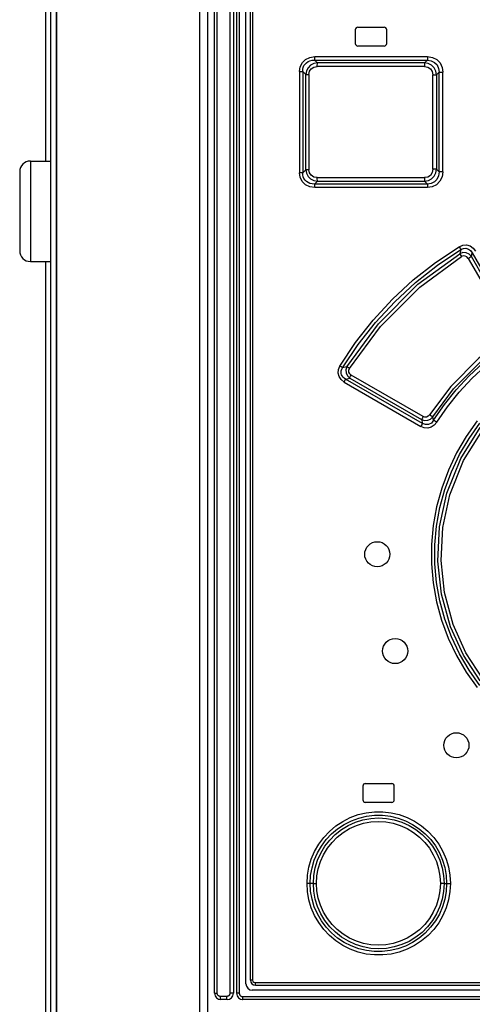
# Model space of a CAD drawing. Extents: x 0 to 594, y 0 to 420.
# Tile 25 of 157: x 58.54 to 65.75, y 257.63 to 273.3. Entities that reach past the tile are written whole.
import ezdxf

# ---------------------------------------------------------------- set-up
doc = ezdxf.new("R2010")
doc.units = 0
doc.header["$LTSCALE"] = 32.67
doc.layers.get('0').update_dxf_attribs({"linetype": 'CONTINUOUS'})

msp = doc.modelspace()

# ---------------------------------------------------------------- linework, layer by layer
at = {"color": 7, "linetype": 'CONTINUOUS'}
for p, q in [((59.134, 165.952), (59.134, 283.881)), ((58.954, 283.827), (58.954, 271.052)), ((59.034, 283.852), (59.034, 165.952)), ((59.124, 283.852), (59.124, 165.952)), ((61.534, 283.852), (61.534, 166.042)), ((61.644, 257.802), (61.644, 283.752)), ((61.944, 283.752), (61.944, 257.802)), ((61.994, 283.702), (61.994, 257.802)), ((62.144, 257.952), (62.144, 283.552)), ((62.214, 258.012), (62.214, 283.472)), ((63.884, 273.142), (63.884, 272.922)), ((63.924, 273.182), (64.344, 273.182)), ((64.384, 272.922), (64.384, 273.142)), ((64.344, 272.882), (63.924, 272.882)), ((63.237, 272.657), (65.032, 272.658)), ((63.283, 272.613), (63.237, 272.657)), ((65.032, 272.658), (64.988, 272.613)), ((58.714, 271.052), (59.034, 271.052)), ((58.544, 270.882), (58.544, 269.622)), ((63.237, 270.686), (63.283, 270.731)), ((64.988, 270.73), (65.032, 270.686)), ((65.032, 270.686), (63.237, 270.686)), ((58.714, 269.452), (59.034, 269.452)), ((58.954, 269.452), (58.954, 225.052)), ((64.004, 261.102), (64.004, 260.882)), ((64.044, 261.142), (64.464, 261.142)), ((64.504, 260.882), (64.504, 261.102)), ((64.464, 260.842), (64.044, 260.842)), ((62.294, 257.932), (74.774, 257.932)), ((61.844, 257.702), (61.744, 257.702)), ((74.984, 257.702), (62.094, 257.702)), ((74.834, 257.852), (62.244, 257.852))]:
    msp.add_line(p, q, dxfattribs=at)
at = {"color": 9, "linetype": 'CONTINUOUS'}
for p, q in [((61.407, 283.852), (61.407, 166.042)), ((61.688, 257.802), (61.688, 283.752)), ((61.888, 283.752), (61.888, 257.802)), ((62.038, 283.702), (62.038, 257.802)), ((62.249, 283.472), (62.249, 258.012)), ((63.24, 272.714), (65.034, 272.714)), ((64.988, 272.613), (63.283, 272.613)), ((62.996, 272.478), (62.996, 270.866)), ((62.996, 272.478), (63.047, 272.478)), ((63.047, 272.478), (63.047, 270.866)), ((63.047, 272.478), (63.097, 272.43)), ((64.986, 272.557), (63.279, 272.557)), ((65.178, 272.422), (65.218, 272.464)), ((65.218, 270.88), (65.218, 272.464)), ((65.218, 272.464), (65.278, 272.464)), ((65.278, 270.88), (65.278, 272.464)), ((63.097, 270.914), (63.097, 272.43)), ((63.097, 272.43), (63.147, 272.43)), ((63.147, 272.43), (63.147, 270.914)), ((65.118, 270.921), (65.118, 272.422)), ((65.118, 272.422), (65.178, 272.422)), ((65.178, 272.422), (65.178, 270.921)), ((58.714, 271.052), (58.714, 269.452)), ((63.047, 270.866), (62.996, 270.866)), ((63.097, 270.914), (63.047, 270.866)), ((63.147, 270.914), (63.097, 270.914)), ((65.178, 270.921), (65.118, 270.921)), ((65.218, 270.88), (65.178, 270.921)), ((65.278, 270.88), (65.218, 270.88)), ((63.279, 270.787), (64.986, 270.787)), ((63.283, 270.731), (64.988, 270.73)), ((65.034, 270.63), (63.24, 270.63)), ((65.564, 269.641), (65.548, 269.577)), ((65.681, 269.502), (66.34, 268.36)), ((65.732, 269.531), (65.746, 269.59)), ((63.75, 267.777), (63.683, 267.759)), ((63.73, 267.581), (63.795, 267.597)), ((64.954, 266.875), (63.73, 267.581)), ((63.795, 267.597), (64.94, 266.936)), ((64.966, 266.984), (63.82, 267.645)), ((63.706, 267.533), (64.929, 266.826)), ((65.131, 266.924), (65.118, 266.979)), ((64.94, 266.936), (64.954, 266.875)), ((63.167, 259.552), (63.116, 259.552)), ((63.217, 259.552), (63.167, 259.552)), ((63.217, 259.552), (63.267, 259.552)), ((65.298, 259.552), (65.238, 259.552)), ((65.298, 259.552), (65.338, 259.552)), ((65.338, 259.552), (65.398, 259.552)), ((62.249, 258.012), (62.214, 258.012)), ((62.289, 257.972), (74.778, 257.972)), ((61.644, 257.802), (61.688, 257.802)), ((61.838, 257.752), (61.738, 257.752)), ((61.944, 257.802), (61.888, 257.802)), ((62.038, 257.802), (61.994, 257.802)), ((62.088, 257.752), (62.088, 257.748)), ((62.088, 257.752), (74.989, 257.752)), ((62.088, 257.748), (62.088, 257.745)), ((62.088, 257.745), (62.088, 257.741))]:
    msp.add_line(p, q, dxfattribs=at)
for points in [[(62.996, 272.478), (63.008, 272.554), (63.042, 272.619), (63.094, 272.67), (63.161, 272.702), (63.24, 272.714)], [(63.047, 272.478), (63.049, 272.512), (63.056, 272.543), (63.068, 272.571), (63.085, 272.596), (63.107, 272.617), (63.133, 272.635), (63.163, 272.648), (63.198, 272.656), (63.237, 272.657)], [(63.283, 272.613), (63.224, 272.602), (63.173, 272.576), (63.132, 272.535), (63.107, 272.486), (63.097, 272.43)], [(63.237, 272.657), (63.239, 272.67), (63.24, 272.69), (63.24, 272.714)], [(63.279, 272.557), (63.279, 272.58), (63.281, 272.6), (63.283, 272.613)], [(64.988, 272.613), (64.987, 272.601), (64.986, 272.581), (64.986, 272.557)], [(65.178, 272.422), (65.167, 272.482), (65.139, 272.535), (65.098, 272.576), (65.046, 272.603), (64.988, 272.613)], [(65.034, 272.714), (65.034, 272.69), (65.033, 272.67), (65.032, 272.657)], [(65.032, 272.658), (65.094, 272.649), (65.146, 272.623), (65.186, 272.581), (65.211, 272.527), (65.218, 272.464)], [(65.034, 272.714), (65.112, 272.702), (65.18, 272.667), (65.233, 272.613), (65.267, 272.543), (65.278, 272.464)], [(63.147, 272.43), (63.157, 272.481), (63.184, 272.52), (63.226, 272.547), (63.279, 272.557)], [(64.986, 272.557), (65.038, 272.547), (65.08, 272.518), (65.107, 272.476), (65.118, 272.422)], [(63.24, 270.63), (63.16, 270.642), (63.092, 270.675), (63.039, 270.728), (63.007, 270.793), (62.996, 270.866)], [(63.237, 270.686), (63.198, 270.688), (63.163, 270.696), (63.133, 270.709), (63.107, 270.727), (63.086, 270.748), (63.068, 270.772), (63.056, 270.801), (63.049, 270.832), (63.047, 270.866)], [(63.097, 270.914), (63.107, 270.857), (63.134, 270.807), (63.174, 270.767), (63.224, 270.741), (63.283, 270.731)], [(63.279, 270.787), (63.225, 270.797), (63.183, 270.825), (63.157, 270.865), (63.147, 270.914)], [(65.118, 270.921), (65.107, 270.867), (65.079, 270.824), (65.037, 270.797), (64.986, 270.787)], [(64.988, 270.73), (65.047, 270.741), (65.099, 270.768), (65.14, 270.81), (65.167, 270.862), (65.178, 270.921)], [(65.218, 270.88), (65.21, 270.815), (65.184, 270.76), (65.143, 270.719), (65.091, 270.694), (65.032, 270.686)], [(65.278, 270.88), (65.266, 270.799), (65.232, 270.73), (65.178, 270.675), (65.11, 270.641), (65.034, 270.63)], [(63.283, 270.731), (63.281, 270.743), (63.279, 270.763), (63.279, 270.787)], [(64.986, 270.787), (64.986, 270.763), (64.987, 270.743), (64.988, 270.73)], [(63.24, 270.63), (63.24, 270.653), (63.239, 270.673), (63.237, 270.686)], [(65.032, 270.686), (65.033, 270.674), (65.034, 270.654), (65.034, 270.63)], [(63.639, 267.788), (63.889, 268.162), (64.168, 268.518), (64.475, 268.851), (64.807, 269.158), (65.162, 269.438), (65.537, 269.688)], [(63.683, 267.759), (63.931, 268.131), (64.208, 268.483), (64.512, 268.812), (64.841, 269.116), (65.192, 269.393), (65.564, 269.641)], [(65.537, 269.688), (65.594, 269.712), (65.653, 269.716), (65.711, 269.7), (65.76, 269.667), (65.798, 269.618)], [(65.537, 269.688), (65.549, 269.669), (65.558, 269.652), (65.564, 269.641)], [(65.564, 269.641), (65.605, 269.659), (65.646, 269.663), (65.686, 269.651), (65.719, 269.627), (65.746, 269.59)], [(63.75, 267.777), (64.251, 268.46), (64.882, 269.09), (65.548, 269.577)], [(63.794, 267.748), (64.285, 268.418), (64.91, 269.043), (65.576, 269.53)], [(65.732, 269.531), (65.696, 269.569), (65.648, 269.591), (65.597, 269.594), (65.548, 269.577)], [(65.548, 269.577), (65.554, 269.566), (65.563, 269.55), (65.576, 269.53)], [(65.681, 269.502), (65.66, 269.526), (65.633, 269.539), (65.603, 269.54), (65.576, 269.53)], [(65.681, 269.502), (65.702, 269.514), (65.72, 269.524), (65.732, 269.531)], [(66.391, 268.389), (66.171, 268.769), (65.952, 269.15), (65.732, 269.531)], [(65.746, 269.59), (65.98, 269.185), (66.214, 268.779), (66.448, 268.374)], [(66.316, 268.258), (65.85, 267.912), (65.403, 267.464), (65.067, 267.01)], [(65.118, 266.979), (65.449, 267.426), (65.889, 267.868), (66.348, 268.21)], [(65.131, 266.924), (65.302, 267.175), (65.491, 267.411), (65.697, 267.633), (65.919, 267.839), (66.155, 268.027), (66.404, 268.195)], [(65.182, 266.893), (65.35, 267.14), (65.535, 267.373), (65.738, 267.592), (65.957, 267.794), (66.19, 267.98), (66.436, 268.147)], [(63.706, 267.533), (63.657, 267.572), (63.625, 267.621), (63.611, 267.677), (63.616, 267.734), (63.639, 267.788)], [(63.683, 267.759), (63.673, 267.766), (63.658, 267.776), (63.639, 267.788)], [(63.73, 267.581), (63.707, 267.596), (63.689, 267.613), (63.675, 267.631), (63.666, 267.65), (63.66, 267.671), (63.659, 267.692), (63.662, 267.714), (63.67, 267.736), (63.683, 267.759)], [(63.75, 267.777), (63.734, 267.728), (63.737, 267.678), (63.759, 267.633), (63.795, 267.597)], [(63.794, 267.748), (63.775, 267.759), (63.76, 267.77), (63.75, 267.777)], [(63.82, 267.645), (63.796, 267.666), (63.784, 267.692), (63.783, 267.72), (63.794, 267.748)], [(63.706, 267.533), (63.717, 267.553), (63.725, 267.57), (63.73, 267.581)], [(63.795, 267.597), (63.8, 267.608), (63.809, 267.625), (63.82, 267.645)], [(64.966, 266.984), (64.954, 266.964), (64.946, 266.947), (64.94, 266.936)], [(64.94, 266.936), (64.987, 266.921), (65.037, 266.924), (65.082, 266.944), (65.118, 266.979)], [(65.067, 267.01), (65.046, 266.988), (65.02, 266.976), (64.992, 266.975), (64.966, 266.984)], [(65.118, 266.979), (65.106, 266.986), (65.088, 266.997), (65.067, 267.01)], [(65.182, 266.893), (65.142, 266.846), (65.093, 266.815), (65.037, 266.801), (64.981, 266.806), (64.929, 266.826)], [(64.954, 266.875), (64.949, 266.863), (64.94, 266.847), (64.929, 266.826)], [(65.131, 266.924), (65.095, 266.881), (65.049, 266.858), (65.001, 266.856), (64.954, 266.875)], [(65.826, 266.914), (65.65, 266.668), (65.496, 266.406), (65.365, 266.13), (65.259, 265.843), (65.179, 265.549), (65.125, 265.249), (65.098, 264.946), (65.098, 264.64), (65.125, 264.336), (65.179, 264.035), (65.258, 263.742), (65.364, 263.456), (65.495, 263.18), (65.65, 262.917), (65.826, 262.67)], [(65.182, 266.893), (65.161, 266.906), (65.143, 266.917), (65.131, 266.924)], [(65.868, 262.704), (65.694, 262.948), (65.542, 263.206), (65.413, 263.477), (65.309, 263.759), (65.23, 264.048), (65.177, 264.342), (65.151, 264.641), (65.15, 264.941), (65.177, 265.239), (65.23, 265.535), (65.308, 265.824), (65.413, 266.106), (65.542, 266.378), (65.694, 266.636), (65.868, 266.88)], [(65.872, 262.775), (65.606, 263.184), (65.401, 263.636), (65.255, 264.158), (65.197, 264.683), (65.223, 265.229), (65.339, 265.763), (65.563, 266.318), (65.872, 266.809)], [(65.914, 262.808), (65.646, 263.224), (65.443, 263.675), (65.304, 264.184), (65.249, 264.693), (65.276, 265.22), (65.387, 265.738), (65.607, 266.285), (65.914, 266.775)], [(63.116, 259.552), (63.123, 259.682), (63.146, 259.812), (63.184, 259.938), (63.236, 260.061), (63.302, 260.176), (63.381, 260.283), (63.472, 260.38), (63.573, 260.466), (63.684, 260.539), (63.803, 260.6), (63.929, 260.646), (64.059, 260.677), (64.191, 260.692), (64.323, 260.692), (64.455, 260.677), (64.585, 260.646), (64.71, 260.6), (64.829, 260.54), (64.94, 260.467), (65.041, 260.381), (65.132, 260.285), (65.212, 260.178), (65.278, 260.062), (65.33, 259.94), (65.368, 259.813), (65.391, 259.683), (65.398, 259.552)], [(63.167, 259.552), (63.174, 259.678), (63.196, 259.802), (63.232, 259.922), (63.281, 260.038), (63.344, 260.147), (63.42, 260.249), (63.506, 260.341), (63.603, 260.422), (63.709, 260.492), (63.823, 260.549), (63.941, 260.592), (64.065, 260.621), (64.19, 260.636), (64.316, 260.636), (64.442, 260.621), (64.565, 260.592), (64.683, 260.548), (64.796, 260.492), (64.901, 260.422), (64.998, 260.341), (65.084, 260.25), (65.16, 260.149), (65.223, 260.04), (65.273, 259.924), (65.309, 259.804), (65.331, 259.679), (65.338, 259.552)], [(63.217, 259.552), (63.224, 259.678), (63.247, 259.8), (63.284, 259.92), (63.335, 260.035), (63.4, 260.143), (63.478, 260.242), (63.566, 260.331), (63.665, 260.408), (63.772, 260.473), (63.886, 260.525), (64.006, 260.563), (64.129, 260.585), (64.255, 260.593), (64.381, 260.586), (64.504, 260.563), (64.624, 260.526), (64.739, 260.475), (64.847, 260.41), (64.946, 260.332), (65.035, 260.243), (65.112, 260.145), (65.177, 260.038), (65.229, 259.923), (65.267, 259.802), (65.29, 259.678), (65.298, 259.552)], [(63.267, 259.552), (63.274, 259.67), (63.296, 259.786), (63.331, 259.9), (63.379, 260.008), (63.441, 260.11), (63.514, 260.204), (63.598, 260.288), (63.691, 260.362), (63.794, 260.424), (63.904, 260.473), (64.016, 260.508), (64.132, 260.53), (64.252, 260.537), (64.372, 260.53), (64.488, 260.508), (64.601, 260.473), (64.711, 260.424), (64.813, 260.362), (64.906, 260.289), (64.99, 260.205), (65.064, 260.111), (65.125, 260.009), (65.174, 259.9), (65.209, 259.786), (65.231, 259.669), (65.238, 259.552)], [(65.398, 259.552), (65.391, 259.422), (65.368, 259.292), (65.331, 259.165), (65.278, 259.042), (65.212, 258.926), (65.133, 258.82), (65.042, 258.723), (64.94, 258.637), (64.829, 258.564), (64.71, 258.504), (64.585, 258.458), (64.456, 258.427), (64.323, 258.412), (64.19, 258.412), (64.058, 258.427), (63.929, 258.458), (63.803, 258.504), (63.684, 258.564), (63.573, 258.638), (63.472, 258.724), (63.381, 258.82), (63.302, 258.927), (63.236, 259.043), (63.184, 259.165), (63.146, 259.292), (63.123, 259.422), (63.116, 259.552)], [(65.338, 259.552), (65.331, 259.425), (65.309, 259.3), (65.272, 259.179), (65.222, 259.063), (65.159, 258.954), (65.083, 258.853), (64.997, 258.761), (64.9, 258.681), (64.795, 258.611), (64.682, 258.555), (64.563, 258.511), (64.44, 258.482), (64.314, 258.468), (64.187, 258.468), (64.061, 258.483), (63.939, 258.512), (63.821, 258.556), (63.708, 258.613), (63.602, 258.682), (63.506, 258.764), (63.42, 258.855), (63.345, 258.956), (63.282, 259.065), (63.232, 259.181), (63.196, 259.301), (63.174, 259.426), (63.167, 259.552)], [(65.298, 259.552), (65.29, 259.425), (65.267, 259.302), (65.23, 259.183), (65.178, 259.068), (65.113, 258.96), (65.035, 258.861), (64.946, 258.772), (64.848, 258.694), (64.74, 258.629), (64.625, 258.578), (64.505, 258.541), (64.382, 258.518), (64.256, 258.511), (64.13, 258.518), (64.007, 258.541), (63.888, 258.578), (63.774, 258.63), (63.666, 258.695), (63.567, 258.773), (63.478, 258.862), (63.401, 258.96), (63.336, 259.068), (63.284, 259.182), (63.247, 259.302), (63.224, 259.426), (63.217, 259.552)], [(65.238, 259.552), (65.231, 259.434), (65.209, 259.317), (65.174, 259.203), (65.125, 259.094), (65.063, 258.993), (64.99, 258.899), (64.906, 258.815), (64.813, 258.742), (64.71, 258.68), (64.6, 258.63), (64.487, 258.595), (64.371, 258.574), (64.252, 258.567), (64.133, 258.574), (64.016, 258.596), (63.903, 258.631), (63.793, 258.68), (63.691, 258.743), (63.597, 258.816), (63.514, 258.9), (63.44, 258.994), (63.379, 259.096), (63.331, 259.205), (63.295, 259.319), (63.274, 259.435), (63.267, 259.552)], [(62.249, 258.012), (62.255, 257.992), (62.269, 257.977), (62.289, 257.972)], [(62.289, 257.972), (62.29, 257.951), (62.292, 257.937), (62.294, 257.932)], [(61.738, 257.752), (61.736, 257.752), (61.735, 257.752), (61.733, 257.752), (61.732, 257.752), (61.73, 257.752), (61.729, 257.753), (61.727, 257.753), (61.726, 257.753), (61.724, 257.754), (61.723, 257.754), (61.721, 257.755), (61.72, 257.755), (61.719, 257.756), (61.717, 257.756), (61.716, 257.757), (61.714, 257.758), (61.713, 257.758), (61.712, 257.759), (61.711, 257.76), (61.709, 257.761), (61.708, 257.762), (61.707, 257.763), (61.706, 257.764), (61.705, 257.764), (61.703, 257.766), (61.702, 257.767), (61.701, 257.768), (61.7, 257.769), (61.699, 257.77), (61.698, 257.771), (61.697, 257.772), (61.697, 257.774), (61.696, 257.775), (61.695, 257.776), (61.694, 257.777), (61.693, 257.779), (61.693, 257.78), (61.692, 257.781), (61.691, 257.783), (61.691, 257.784), (61.69, 257.786), (61.69, 257.787), (61.689, 257.788), (61.689, 257.79), (61.689, 257.791), (61.688, 257.793), (61.688, 257.794), (61.688, 257.796), (61.688, 257.797), (61.688, 257.799), (61.688, 257.8), (61.688, 257.802)], [(61.744, 257.702), (61.743, 257.702), (61.743, 257.702), (61.743, 257.702), (61.743, 257.702), (61.743, 257.703), (61.742, 257.703), (61.742, 257.704), (61.742, 257.704), (61.742, 257.705), (61.742, 257.705), (61.741, 257.706), (61.741, 257.707), (61.741, 257.707), (61.741, 257.708), (61.741, 257.709), (61.74, 257.71), (61.74, 257.711), (61.74, 257.712), (61.74, 257.713), (61.74, 257.715), (61.74, 257.716), (61.739, 257.717), (61.739, 257.719), (61.739, 257.72), (61.739, 257.721), (61.739, 257.723), (61.739, 257.724), (61.739, 257.726), (61.738, 257.727), (61.738, 257.729), (61.738, 257.731), (61.738, 257.732), (61.738, 257.734), (61.738, 257.736), (61.738, 257.737), (61.738, 257.739), (61.738, 257.741), (61.738, 257.743), (61.738, 257.745), (61.738, 257.746), (61.738, 257.748), (61.738, 257.75), (61.738, 257.752)], [(61.888, 257.802), (61.888, 257.8), (61.888, 257.799), (61.888, 257.797), (61.887, 257.796), (61.887, 257.794), (61.887, 257.793), (61.887, 257.791), (61.886, 257.79), (61.886, 257.788), (61.886, 257.787), (61.885, 257.786), (61.885, 257.784), (61.884, 257.783), (61.883, 257.781), (61.883, 257.78), (61.882, 257.779), (61.881, 257.777), (61.881, 257.776), (61.88, 257.775), (61.879, 257.774), (61.878, 257.772), (61.877, 257.771), (61.876, 257.77), (61.875, 257.769), (61.874, 257.768), (61.873, 257.767), (61.872, 257.766), (61.871, 257.764), (61.87, 257.764), (61.869, 257.763), (61.867, 257.762), (61.866, 257.761), (61.865, 257.76), (61.864, 257.759), (61.862, 257.758), (61.861, 257.758), (61.86, 257.757), (61.858, 257.756), (61.857, 257.756), (61.856, 257.755), (61.854, 257.755), (61.853, 257.754), (61.851, 257.754), (61.85, 257.753), (61.848, 257.753), (61.847, 257.753), (61.845, 257.752), (61.844, 257.752), (61.842, 257.752), (61.841, 257.752), (61.839, 257.752), (61.838, 257.752)], [(61.838, 257.746), (61.838, 257.75), (61.838, 257.752)], [(61.844, 257.702), (61.844, 257.702), (61.843, 257.702), (61.843, 257.702), (61.843, 257.702), (61.843, 257.703), (61.842, 257.703), (61.842, 257.704), (61.842, 257.704), (61.842, 257.705), (61.842, 257.705), (61.841, 257.706), (61.841, 257.707), (61.841, 257.707), (61.841, 257.708), (61.841, 257.709), (61.84, 257.71), (61.84, 257.711), (61.84, 257.712), (61.84, 257.713), (61.84, 257.715), (61.84, 257.716), (61.839, 257.717), (61.839, 257.719), (61.839, 257.72), (61.839, 257.721), (61.839, 257.723), (61.839, 257.724), (61.839, 257.726), (61.839, 257.727), (61.838, 257.729), (61.838, 257.731), (61.838, 257.732), (61.838, 257.734), (61.838, 257.736), (61.838, 257.737), (61.838, 257.739), (61.838, 257.741), (61.838, 257.743), (61.838, 257.745), (61.838, 257.746)], [(62.038, 257.802), (62.038, 257.8), (62.038, 257.799), (62.038, 257.797), (62.038, 257.796), (62.038, 257.794), (62.039, 257.793), (62.039, 257.791), (62.039, 257.79), (62.04, 257.788), (62.04, 257.787), (62.041, 257.786), (62.041, 257.784), (62.042, 257.783), (62.042, 257.781), (62.043, 257.78), (62.044, 257.779), (62.044, 257.777), (62.045, 257.776), (62.046, 257.775), (62.047, 257.774), (62.048, 257.772), (62.049, 257.771), (62.049, 257.77), (62.05, 257.769), (62.052, 257.768), (62.053, 257.767), (62.054, 257.766), (62.055, 257.764), (62.056, 257.764), (62.057, 257.763), (62.058, 257.762), (62.06, 257.761), (62.061, 257.76), (62.062, 257.759), (62.063, 257.758), (62.065, 257.758), (62.066, 257.757), (62.067, 257.756), (62.069, 257.756), (62.07, 257.755), (62.072, 257.755), (62.073, 257.754), (62.075, 257.754), (62.076, 257.753), (62.077, 257.753), (62.079, 257.753), (62.08, 257.752), (62.082, 257.752), (62.083, 257.752), (62.085, 257.752), (62.086, 257.752), (62.088, 257.752)], [(62.088, 257.741), (62.088, 257.739), (62.088, 257.737), (62.088, 257.736), (62.088, 257.734), (62.088, 257.732), (62.089, 257.731), (62.089, 257.729), (62.089, 257.727), (62.089, 257.726), (62.089, 257.724), (62.089, 257.723), (62.089, 257.721), (62.089, 257.72), (62.089, 257.719), (62.09, 257.717), (62.09, 257.716), (62.09, 257.715), (62.09, 257.713), (62.09, 257.712), (62.09, 257.711), (62.091, 257.71), (62.091, 257.709), (62.091, 257.708), (62.091, 257.707), (62.091, 257.707), (62.091, 257.706), (62.092, 257.705), (62.092, 257.705), (62.092, 257.704), (62.092, 257.704), (62.092, 257.703), (62.093, 257.703), (62.093, 257.702), (62.093, 257.702), (62.093, 257.702), (62.094, 257.702), (62.094, 257.702)]]:
    msp.add_lwpolyline(points, dxfattribs=at)
at = {"color": 7, "linetype": 'CONTINUOUS'}
for centre in [(64.234, 264.792), (64.519, 263.251), (65.493, 261.751)]:
    msp.add_circle(centre, 0.2, dxfattribs=at)
for centre, radius, start, end in [((63.924, 273.142), 0.04, 90, 180), ((64.344, 273.142), 0.04, 0, 90), ((63.924, 272.922), 0.04, 180, 270), ((64.344, 272.922), 0.04, 270, 360), ((58.714, 270.882), 0.17, 90, 180), ((58.714, 269.622), 0.17, 180, 270), ((64.044, 261.102), 0.04, 90, 180), ((64.464, 261.102), 0.04, 0, 90), ((64.044, 260.882), 0.04, 180, 270), ((64.464, 260.882), 0.04, 270, 360), ((62.294, 258.012), 0.08, 180, 270), ((62.244, 257.952), 0.1, 180, 270), ((61.744, 257.802), 0.1, 180, 270), ((61.844, 257.802), 0.1, 270, 0), ((62.094, 257.802), 0.1, 180, 270)]:
    msp.add_arc(centre, radius, start, end, dxfattribs=at)

doc.saveas('drawing.dxf')
